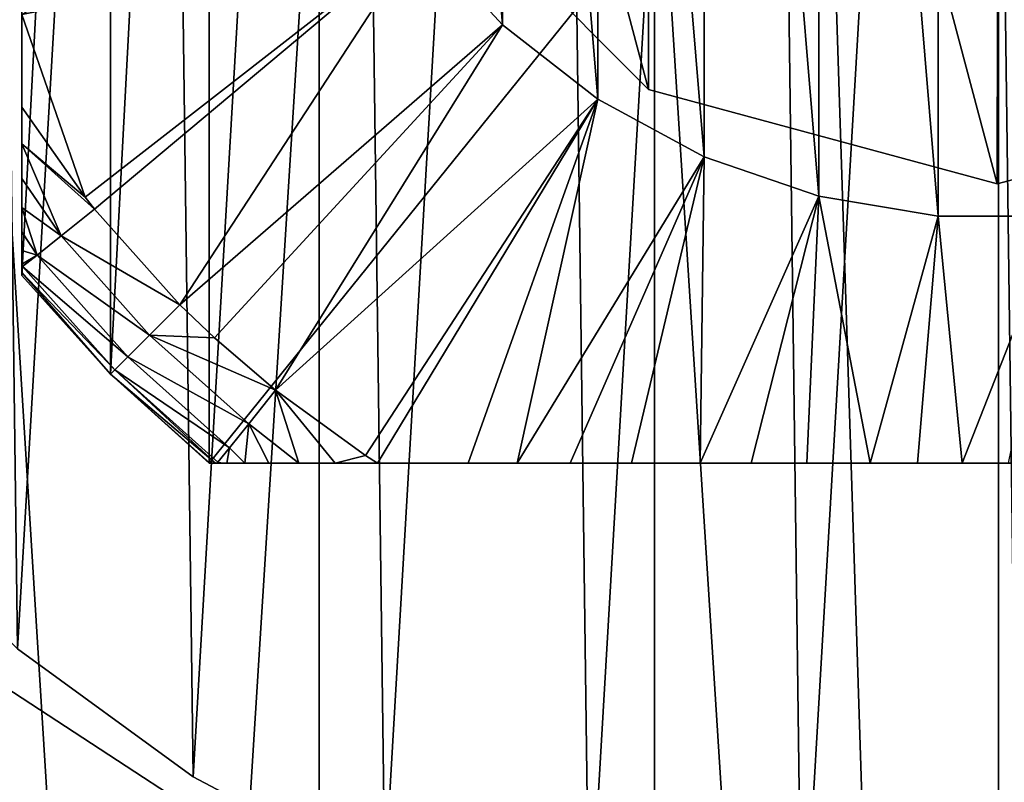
# Model space of a CAD drawing. Header units: millimetres. Extents: x -85 to 85, y -77 to 37.
# Tile 9 of 56: x -62.01 to -54.96, y -9.29 to -3.83. Entities that reach past the tile are written whole.
import ezdxf

# ---------------------------------------------------------------- set-up
doc = ezdxf.new("R2010")
doc.units = ezdxf.units.MM
doc.header["$LTSCALE"] = 25.4
doc.layers.get('0').update_dxf_attribs({"true_color": 0xff5454})

# ---------------------------------------------------------------- blocks, each defined once
blk = doc.blocks.new('MONO-SURFACE-LONG-II-BRASS-7743.STL')
at = {"color": 44, "true_color": 0x92621c}
mesh = blk.add_polyface(dxfattribs=at)
corners = [(-57.4651, 36.7932, 82.0235), (-62.316, -40.5107, 10.961), (-62.316, 36.1921, 82.6666), (-57.4651, -39.9095, 10.318)]
mesh.append_faces([[corners[k] for k in face] for face in [(0, 1, 2), (1, 0, 3)]], dxfattribs={"vtx0": -1, "color": 44})
mesh = blk.add_polyface(dxfattribs=at)
corners = [(-52.5349, 36.7932, 82.0235), (-55, -39.8339, 10.2371), (-57.4651, 36.7932, 82.0235)]
mesh.append_faces([[corners[k] for k in face] for face in [(0, 1, 2)]], dxfattribs={"color": 44})
mesh = blk.add_polyface(dxfattribs=at)
corners = [(-55, -39.8339, 10.2371), (-57.4651, -39.9095, 10.318), (-57.4651, 36.7932, 82.0235)]
mesh.append_faces([[corners[k] for k in face] for face in [(0, 1, 2)]], dxfattribs={"color": 44})
mesh = blk.add_polyface(dxfattribs=at)
corners = [(-52.5349, -39.9095, 10.318), (-55, -39.8339, 10.2371), (-52.5349, 36.7932, 82.0235)]
mesh.append_faces([[corners[k] for k in face] for face in [(0, 1, 2)]], dxfattribs={"color": 44})
mesh = blk.add_polyface(dxfattribs=at)
corners = [(-55, -40.5168, 10.9676), (-59.8694, 35.8778, 83.0028), (-59.8694, -40.825, 11.2972), (-55, 36.1859, 82.6731)]
mesh.append_faces([[corners[k] for k in face] for face in [(0, 1, 2), (1, 0, 3)]], dxfattribs={"vtx0": -1, "color": 44})
mesh = blk.add_polyface(dxfattribs=at)
corners = [(-50.1306, -40.825, 11.2972), (-55, 36.1859, 82.6731), (-55, -40.5168, 10.9676), (-50.1306, 35.8778, 83.0028)]
mesh.append_faces([[corners[k] for k in face] for face in [(0, 1, 2), (1, 0, 3)]], dxfattribs={"vtx0": -1, "color": 44})
mesh = blk.add_polyface(dxfattribs=at)
corners = [(-59.8694, -40.825, 11.2972), (-64.5729, 34.9639, 83.9804), (-64.5729, -41.7389, 12.2748), (-59.8694, 35.8778, 83.0028)]
mesh.append_faces([[corners[k] for k in face] for face in [(0, 1, 2), (1, 0, 3)]], dxfattribs={"vtx0": -1, "color": 44})
at = {"color": 250, "true_color": 0x262626}
mesh = blk.add_polyface(dxfattribs=at)
corners = [(-85, -20.5, 408.1306), (-64.8941, -5.3544, 408.1306), (-85, 20.5, 408.1306), (-62.6194, -8.2769, 408.1306), (-59.5191, -10.3025, 408.1306), (-55.929, -11.2116, 408.1306), (85, -20.5, 408.1306), (-66.0966, -1.8517, 408.1306), (-52.2383, -10.9058, 408.1306), (-48.8468, -9.4181, 408.1306), (-46.1222, -6.9099, 408.1306), (-44.3596, -3.6529, 408.1306), (-43.75, 0, 408.1306), (50.4809, -10.3025, 408.1306), (47.3806, -8.2769, 408.1306), (45.1059, -5.3544, 408.1306), (43.9034, -1.8517, 408.1306), (54.071, -11.2116, 408.1306), (57.7617, -10.9058, 408.1306), (61.1532, -9.4181, 408.1306), (63.8778, -6.9099, 408.1306), (65.6404, -3.6529, 408.1306), (66.25, 0, 408.1306), (-55.929, 11.2116, 408.1306), (85, 20.5, 408.1306), (-59.5191, 10.3024, 408.1306), (-62.6194, 8.2769, 408.1306), (-64.8941, 5.3544, 408.1306), (-66.0966, 1.8517, 408.1306), (-52.2383, 10.9057, 408.1306), (-48.8468, 9.4181, 408.1306), (-46.1222, 6.9099, 408.1306), (-44.3596, 3.6529, 408.1306), (50.4809, 10.3024, 408.1306), (47.3806, 8.2769, 408.1306), (45.1059, 5.3544, 408.1306), (43.9034, 1.8517, 408.1306), (54.071, 11.2116, 408.1306), (57.7617, 10.9057, 408.1306), (61.1532, 9.4181, 408.1306), (63.8778, 6.9099, 408.1306), (65.6404, 3.6529, 408.1306)]
mesh.append_faces([[corners[k] for k in face] for face in [(0, 1, 2), (1, 0, 3), (3, 0, 4), (4, 0, 5), (5, 6, 8), (8, 6, 9), (9, 6, 10), (10, 6, 11), (11, 6, 12), (13, 6, 17), (17, 6, 18), (18, 6, 19), (19, 6, 20), (20, 6, 21), (21, 6, 22), (2, 23, 24), (23, 2, 25), (25, 2, 26), (26, 2, 27), (27, 2, 28), (28, 2, 7), (33, 12, 34), (34, 12, 35), (35, 12, 36), (36, 12, 16), (24, 22, 6)]], dxfattribs={"vtx0": -1, "vtx1": -1, "color": 250})
mesh.append_faces([[corners[k] for k in face] for face in [(12, 6, 13), (24, 12, 33)]], dxfattribs={"vtx0": -1, "vtx1": -1, "vtx2": -1, "color": 250})
mesh.append_faces([[corners[k] for k in face] for face in [(5, 0, 6), (2, 1, 7), (12, 13, 14), (12, 14, 15), (12, 15, 16), (24, 23, 29), (24, 29, 30), (24, 30, 31), (24, 31, 32), (24, 32, 12), (24, 33, 37), (24, 37, 38), (24, 38, 39), (24, 39, 40), (24, 40, 41), (24, 41, 22)]], dxfattribs={"vtx0": -1, "vtx2": -1, "color": 250})
mesh = blk.add_polyface(dxfattribs=at)
corners = [(-85, 20.5, 406.6306), (-64.8941, 5.3544, 406.6306), (-85, -20.5, 406.6306), (-62.6194, 8.2769, 406.6306), (-59.5191, 10.3024, 406.6306), (-55.929, 11.2116, 406.6306), (85, 20.5, 406.6306), (-66.0966, 1.8517, 406.6306), (-52.2383, 10.9057, 406.6306), (-48.8468, 9.4181, 406.6306), (-46.1222, 6.9099, 406.6306), (-44.3596, 3.6529, 406.6306), (-43.75, 0, 406.6306), (50.4809, 10.3024, 406.6306), (47.3806, 8.2769, 406.6306), (45.1059, 5.3544, 406.6306), (43.9034, 1.8517, 406.6306), (54.071, 11.2116, 406.6306), (57.7617, 10.9057, 406.6306), (61.1532, 9.4181, 406.6306), (63.8778, 6.9099, 406.6306), (65.6404, 3.6529, 406.6306), (66.25, 0, 406.6306), (-55.929, -11.2116, 406.6306), (85, -20.5, 406.6306), (-59.5191, -10.3025, 406.6306), (-62.6194, -8.2769, 406.6306), (-64.8941, -5.3544, 406.6306), (-66.0966, -1.8517, 406.6306), (-52.2383, -10.9058, 406.6306), (-48.8468, -9.4181, 406.6306), (-46.1222, -6.9099, 406.6306), (-44.3596, -3.6529, 406.6306), (50.4809, -10.3025, 406.6306), (47.3806, -8.2769, 406.6306), (45.1059, -5.3544, 406.6306), (43.9034, -1.8517, 406.6306), (54.071, -11.2116, 406.6306), (57.7617, -10.9058, 406.6306), (61.1532, -9.4181, 406.6306), (63.8778, -6.9099, 406.6306), (65.6404, -3.6529, 406.6306)]
mesh.append_faces([[corners[k] for k in face] for face in [(0, 1, 2), (1, 0, 3), (3, 0, 4), (4, 0, 5), (5, 6, 8), (8, 6, 9), (9, 6, 10), (10, 6, 11), (11, 6, 12), (13, 6, 17), (17, 6, 18), (18, 6, 19), (19, 6, 20), (20, 6, 21), (21, 6, 22), (2, 23, 24), (23, 2, 25), (25, 2, 26), (26, 2, 27), (27, 2, 28), (28, 2, 7), (33, 12, 34), (34, 12, 35), (35, 12, 36), (36, 12, 16), (24, 22, 6)]], dxfattribs={"vtx0": -1, "vtx1": -1, "color": 250})
mesh.append_faces([[corners[k] for k in face] for face in [(12, 6, 13), (24, 12, 33)]], dxfattribs={"vtx0": -1, "vtx1": -1, "vtx2": -1, "color": 250})
mesh.append_faces([[corners[k] for k in face] for face in [(5, 0, 6), (2, 1, 7), (12, 13, 14), (12, 14, 15), (12, 15, 16), (24, 23, 29), (24, 29, 30), (24, 30, 31), (24, 31, 32), (24, 32, 12), (24, 33, 37), (24, 37, 38), (24, 38, 39), (24, 39, 40), (24, 40, 41), (24, 41, 22)]], dxfattribs={"vtx0": -1, "vtx2": -1, "color": 250})
at = {"color": 18, "true_color": 0x000000}
mesh = blk.add_polyface(dxfattribs=at)
corners = [(-65.8084, 1.4099, 406.6306), (-65.7678, -1.6923, 406.6306), (-65.8991, -0.1426, 406.6306), (-65.4978, 2.9338, 406.6306), (-65.4174, -3.2075, 406.6306), (-64.9734, 4.3979, 406.6306), (-64.8549, -4.6574, 406.6306), (-64.246, 5.7725, 406.6306), (-64.0918, -6.0124, 406.6306), (-63.3303, 7.0296, 406.6306), (-63.1436, -7.2451, 406.6306), (-62.2451, 8.1436, 406.6306), (-62.0296, -8.3304, 406.6306), (-61.0124, 9.0918, 406.6306), (-60.7725, -9.246, 406.6306), (-59.6573, 9.8549, 406.6306), (-59.3979, -9.9734, 406.6306), (-58.2074, 10.4174, 406.6306), (-57.9338, -10.4978, 406.6306), (-56.6922, 10.7678, 406.6306), (-56.41, -10.8084, 406.6306), (-55.1426, 10.8991, 406.6306), (-54.8574, -10.8991, 406.6306), (-53.59, 10.8084, 406.6306), (-53.3078, -10.7678, 406.6306), (-52.0662, 10.4977, 406.6306), (-51.7926, -10.4174, 406.6306), (-50.6021, 9.9734, 406.6306), (-50.3427, -9.8549, 406.6306), (-49.2275, 9.246, 406.6306), (-48.9876, -9.0918, 406.6306), (-47.9704, 8.3303, 406.6306), (-47.7549, -8.1436, 406.6306), (-46.8564, 7.2451, 406.6306), (-46.6697, -7.0296, 406.6306), (-45.9082, 6.0124, 406.6306), (-45.754, -5.7725, 406.6306), (-45.1451, 4.6573, 406.6306), (-45.0266, -4.3979, 406.6306), (-44.5826, 3.2074, 406.6306), (-44.5022, -2.9338, 406.6306), (-44.2322, 1.6922, 406.6306), (-44.1916, -1.41, 406.6306), (-44.1009, 0.1426, 406.6306)]
mesh.append_faces([[corners[k] for k in face] for face in [(0, 1, 2), (42, 41, 43)]], dxfattribs={"vtx0": -1, "color": 18})
mesh.append_faces([[corners[k] for k in face] for face in [(1, 3, 4), (4, 5, 6), (6, 7, 8), (8, 9, 10), (10, 11, 12), (12, 13, 14), (14, 15, 16), (16, 17, 18), (18, 19, 20), (20, 21, 22), (22, 23, 24), (24, 25, 26), (26, 27, 28), (28, 29, 30), (30, 31, 32), (32, 33, 34), (34, 35, 36), (36, 37, 38), (38, 39, 40), (40, 41, 42)]], dxfattribs={"vtx0": -1, "vtx1": -1, "color": 18})
mesh.append_faces([[corners[k] for k in face] for face in [(1, 0, 3), (4, 3, 5), (6, 5, 7), (8, 7, 9), (10, 9, 11), (12, 11, 13), (14, 13, 15), (16, 15, 17), (18, 17, 19), (20, 19, 21), (22, 21, 23), (24, 23, 25), (26, 25, 27), (28, 27, 29), (30, 29, 31), (32, 31, 33), (34, 33, 35), (36, 35, 37), (38, 37, 39), (40, 39, 41)]], dxfattribs={"vtx0": -1, "vtx2": -1, "color": 18})
mesh = blk.add_polyface(dxfattribs=at)
corners = [(-65.7678, -1.6923, 411.1306), (-65.8084, 1.4099, 411.1306), (-65.8991, -0.1426, 411.1306), (-65.4978, 2.9338, 411.1306), (-65.4174, -3.2075, 411.1306), (-64.9734, 4.3979, 411.1306), (-64.8549, -4.6574, 411.1306), (-64.246, 5.7725, 411.1306), (-64.0918, -6.0124, 411.1306), (-63.3303, 7.0296, 411.1306), (-63.1436, -7.2451, 411.1306), (-62.2451, 8.1436, 411.1306), (-62.0296, -8.3304, 411.1306), (-61.0124, 9.0918, 411.1306), (-60.7725, -9.246, 411.1306), (-59.6573, 9.8549, 411.1306), (-59.3979, -9.9734, 411.1306), (-58.2074, 10.4174, 411.1306), (-57.9338, -10.4978, 411.1306), (-56.6922, 10.7678, 411.1306), (-56.41, -10.8084, 411.1306), (-55.1426, 10.8991, 411.1306), (-54.8574, -10.8991, 411.1306), (-53.59, 10.8084, 411.1306), (-53.3078, -10.7678, 411.1306), (-52.0662, 10.4977, 411.1306), (-51.7926, -10.4174, 411.1306), (-50.6021, 9.9734, 411.1306), (-50.3427, -9.8549, 411.1306), (-49.2275, 9.246, 411.1306), (-48.9876, -9.0918, 411.1306), (-47.9704, 8.3303, 411.1306), (-47.7549, -8.1436, 411.1306), (-46.8564, 7.2451, 411.1306), (-46.6697, -7.0296, 411.1306), (-45.9082, 6.0124, 411.1306), (-45.754, -5.7725, 411.1306), (-45.1451, 4.6573, 411.1306), (-45.0266, -4.3979, 411.1306), (-44.5826, 3.2074, 411.1306), (-44.5022, -2.9338, 411.1306), (-44.2322, 1.6922, 411.1306), (-44.1916, -1.41, 411.1306), (-44.1009, 0.1426, 411.1306)]
mesh.append_faces([[corners[k] for k in face] for face in [(0, 1, 2), (41, 42, 43)]], dxfattribs={"vtx0": -1, "color": 18})
mesh.append_faces([[corners[k] for k in face] for face in [(1, 0, 3), (3, 4, 5), (5, 6, 7), (7, 8, 9), (9, 10, 11), (11, 12, 13), (13, 14, 15), (15, 16, 17), (17, 18, 19), (19, 20, 21), (21, 22, 23), (23, 24, 25), (25, 26, 27), (27, 28, 29), (29, 30, 31), (31, 32, 33), (33, 34, 35), (35, 36, 37), (37, 38, 39), (39, 40, 41)]], dxfattribs={"vtx0": -1, "vtx1": -1, "color": 18})
mesh.append_faces([[corners[k] for k in face] for face in [(3, 0, 4), (5, 4, 6), (7, 6, 8), (9, 8, 10), (11, 10, 12), (13, 12, 14), (15, 14, 16), (17, 16, 18), (19, 18, 20), (21, 20, 22), (23, 22, 24), (25, 24, 26), (27, 26, 28), (29, 28, 30), (31, 30, 32), (33, 32, 34), (35, 34, 36), (37, 36, 38), (39, 38, 40), (41, 40, 42)]], dxfattribs={"vtx0": -1, "vtx2": -1, "color": 18})
mesh = blk.add_polyface(dxfattribs=at)
corners = [(-61.364, 6.364, 104.6306), (-62, -5.6569, 104.6306), (-62, 5.6568, 104.6306), (-61.364, -6.364, 104.6306), (-60.6569, 7, 104.6306), (-60.6569, -7, 104.6306), (-49.3431, 7, 104.6306), (-49.3431, -7, 104.6306), (-48.636, 6.364, 104.6306), (-48.636, -6.364, 104.6306), (-48, 5.6568, 104.6306), (-48, -5.6569, 104.6306)]
mesh.append_faces([[corners[k] for k in face] for face in [(0, 1, 2), (9, 10, 11)]], dxfattribs={"vtx0": -1, "color": 18})
mesh.append_faces([[corners[k] for k in face] for face in [(1, 0, 3), (3, 4, 5), (5, 6, 7), (7, 8, 9)]], dxfattribs={"vtx0": -1, "vtx1": -1, "color": 18})
mesh.append_faces([[corners[k] for k in face] for face in [(3, 0, 4), (5, 4, 6), (7, 6, 8), (9, 8, 10)]], dxfattribs={"vtx0": -1, "vtx2": -1, "color": 18})
mesh = blk.add_polyface(dxfattribs=at)
corners = [(-62, -5.6366, 110.2339), (-62, -5.6569, 104.6306), (-62, -5.6569, 109.3611), (-62, 5.6568, 104.6306), (-62, -5.577, 111.0925), (-62, -5.479, 111.9361), (-62, -5.3436, 112.7634), (-62, -5.171, 113.5732), (-62, -4.9613, 114.3641), (-62, -4.7139, 115.1344), (-62, -4.4518, 115.8234), (-62, -3.7882, 117.3485), (-62, -3.1451, 118.6414), (-62, -2.7899, 119.2698), (-62, -2.4031, 119.8794), (-62, -2.1332, 120.2565), (-62, -1.6866, 120.7892), (-62, -1.4376, 121.035), (-62, -1.1681, 121.2585), (-62, -0.9042, 121.4336), (-62, -0.6923, 121.5425), (-62, -0.356, 121.6563), (-62, 0, 121.6973), (-62, 0.3157, 121.6651), (-62, 0.5442, 121.6016), (-62, 0.8702, 121.453), (-62, 1.1681, 121.2585), (-62, 1.5239, 120.954), (-62, 1.9909, 120.4388), (-62, 2.4031, 119.8794), (-62, 2.7917, 119.2667), (-62, 3.3152, 118.3183), (-62, 3.7882, 117.3485), (-62, 4.4518, 115.8234), (-62, 4.7542, 115.0182), (-62, 5.0133, 114.1824), (-62, 5.2293, 113.3204), (-62, 5.4019, 112.4361), (-62, 5.5308, 111.5329), (-62, 5.6121, 110.6583), (-62, 5.6533, 109.7289), (-62, 5.6568, 109.3611)]
mesh.append_faces([[corners[k] for k in face] for face in [(0, 1, 2), (3, 40, 41)]], dxfattribs={"vtx0": -1, "color": 18})
mesh.append_faces([[corners[k] for k in face] for face in [(1, 0, 3)]], dxfattribs={"vtx0": -1, "vtx1": -1, "color": 18})
mesh.append_faces([[corners[k] for k in face] for face in [(3, 0, 4), (3, 4, 5), (3, 5, 6), (3, 6, 7), (3, 7, 8), (3, 8, 9), (3, 9, 10), (3, 10, 11), (3, 11, 12), (3, 12, 13), (3, 13, 14), (3, 14, 15), (3, 15, 16), (3, 16, 17), (3, 17, 18), (3, 18, 19), (3, 19, 20), (3, 20, 21), (3, 21, 22), (3, 22, 23), (3, 23, 24), (3, 24, 25), (3, 25, 26), (3, 26, 27), (3, 27, 28), (3, 28, 29), (3, 29, 30), (3, 30, 31), (3, 31, 32), (3, 32, 33), (3, 33, 34), (3, 34, 35), (3, 35, 36), (3, 36, 37), (3, 37, 38), (3, 38, 39), (3, 39, 40)]], dxfattribs={"vtx0": -1, "vtx2": -1, "color": 18})
mesh = blk.add_polyface(dxfattribs=at)
corners = [(-60.1784, -0.8641, 129.6306), (-60.1784, 0.8641, 129.6306), (-60.25, 0, 129.6306), (-59.9655, -1.7047, 129.6306), (-59.9655, 1.7047, 129.6306), (-59.6172, -2.4987, 129.6306), (-59.6172, 2.4987, 129.6306), (-59.143, -3.2246, 129.6306), (-59.143, 3.2246, 129.6306), (-58.5557, -3.8626, 129.6306), (-58.5557, 3.8625, 129.6306), (-57.8715, -4.3951, 129.6306), (-57.8715, 4.3951, 129.6306), (-57.1089, -4.8078, 129.6306), (-57.1089, 4.8078, 129.6306), (-56.2888, -5.0894, 129.6306), (-56.2888, 5.0893, 129.6306), (-55.4335, -5.2321, 129.6306), (-55.4335, 5.2321, 129.6306), (-54.5665, -5.2321, 129.6306), (-54.5665, 5.2321, 129.6306), (-53.7112, -5.0894, 129.6306), (-53.7112, 5.0893, 129.6306), (-52.8911, -4.8078, 129.6306), (-52.8911, 4.8078, 129.6306), (-52.1285, -4.3951, 129.6306), (-52.1285, 4.3951, 129.6306), (-51.4443, -3.8626, 129.6306), (-51.4443, 3.8625, 129.6306), (-50.857, -3.2246, 129.6306), (-50.857, 3.2246, 129.6306), (-50.3828, -2.4987, 129.6306), (-50.3828, 2.4987, 129.6306), (-50.0345, -1.7047, 129.6306), (-50.0345, 1.7047, 129.6306), (-49.8216, -0.8641, 129.6306), (-49.8216, 0.8641, 129.6306), (-49.75, 0, 129.6306)]
mesh.append_faces([[corners[k] for k in face] for face in [(0, 1, 2), (36, 35, 37)]], dxfattribs={"vtx0": -1, "color": 18})
mesh.append_faces([[corners[k] for k in face] for face in [(1, 3, 4), (4, 5, 6), (6, 7, 8), (8, 9, 10), (10, 11, 12), (12, 13, 14), (14, 15, 16), (16, 17, 18), (18, 19, 20), (20, 21, 22), (22, 23, 24), (24, 25, 26), (26, 27, 28), (28, 29, 30), (30, 31, 32), (32, 33, 34), (34, 35, 36)]], dxfattribs={"vtx0": -1, "vtx1": -1, "color": 18})
mesh.append_faces([[corners[k] for k in face] for face in [(1, 0, 3), (4, 3, 5), (6, 5, 7), (8, 7, 9), (10, 9, 11), (12, 11, 13), (14, 13, 15), (16, 15, 17), (18, 17, 19), (20, 19, 21), (22, 21, 23), (24, 23, 25), (26, 25, 27), (28, 27, 29), (30, 29, 31), (32, 31, 33), (34, 33, 35)]], dxfattribs={"vtx0": -1, "vtx2": -1, "color": 18})
at = {"color": 250, "true_color": 0x262626}
mesh = blk.add_polyface(dxfattribs=at)
corners = [(-59.3351, -2.4914, 418.6306), (-59.3251, 2.5086, 418.6306), (-60, 0.01, 418.6306), (-57.5086, -4.3251, 418.6306), (-57.4913, 4.3351, 418.6306), (-55.01, -5, 418.6306), (-54.99, 5, 418.6306), (-52.5087, -4.3351, 418.6306), (-52.4914, 4.3251, 418.6306), (-50.6749, -2.5086, 418.6306), (-50.6649, 2.4913, 418.6306), (-50, -0.01, 418.6306)]
mesh.append_faces([[corners[k] for k in face] for face in [(0, 1, 2), (10, 9, 11)]], dxfattribs={"vtx0": -1, "color": 250})
mesh.append_faces([[corners[k] for k in face] for face in [(1, 3, 4), (4, 5, 6), (6, 7, 8), (8, 9, 10)]], dxfattribs={"vtx0": -1, "vtx1": -1, "color": 250})
mesh.append_faces([[corners[k] for k in face] for face in [(1, 0, 3), (4, 3, 5), (6, 5, 7), (8, 7, 9)]], dxfattribs={"vtx0": -1, "vtx2": -1, "color": 250})
mesh = blk.add_polyface(dxfattribs=at)
corners = [(-59.3251, 2.5086, 118.6306), (-59.3351, -2.4914, 118.6306), (-60, 0.01, 118.6306), (-57.5086, -4.3251, 118.6306), (-57.4913, 4.3351, 118.6306), (-55.01, -5, 118.6306), (-54.99, 5, 118.6306), (-52.5087, -4.3351, 118.6306), (-52.4914, 4.3251, 118.6306), (-50.6749, -2.5086, 118.6306), (-50.6649, 2.4913, 118.6306), (-50, -0.01, 118.6306)]
mesh.append_faces([[corners[k] for k in face] for face in [(0, 1, 2), (9, 10, 11)]], dxfattribs={"vtx0": -1, "color": 250})
mesh.append_faces([[corners[k] for k in face] for face in [(1, 0, 3), (3, 4, 5), (5, 6, 7), (7, 8, 9)]], dxfattribs={"vtx0": -1, "vtx1": -1, "color": 250})
mesh.append_faces([[corners[k] for k in face] for face in [(3, 0, 4), (5, 4, 6), (7, 6, 8), (9, 8, 10)]], dxfattribs={"vtx0": -1, "vtx2": -1, "color": 250})
at = {"color": 18, "true_color": 0x000000}
mesh = blk.add_polyface(dxfattribs=at)
corners = [(-59.143, -3.2246, 129.6306), (-62, -3.7882, 117.3485), (-61.5465, -5.0953, 115.8234), (-59.6172, -2.4987, 129.6306)]
mesh.append_faces([[corners[k] for k in face] for face in [(0, 1, 2), (1, 0, 3)]], dxfattribs={"vtx0": -1, "color": 18})
at = {"color": 250, "true_color": 0x262626}
mesh = blk.add_polyface(dxfattribs=at)
corners = [(-59.3351, -2.4914, 418.6306), (-57.5086, -4.3251, 118.6306), (-57.5086, -4.3251, 418.6306), (-59.3351, -2.4914, 118.6306)]
mesh.append_faces([[corners[k] for k in face] for face in [(0, 1, 2), (1, 0, 3)]], dxfattribs={"vtx0": -1, "color": 250})
at = {"color": 18, "true_color": 0x000000}
mesh = blk.add_polyface(dxfattribs=at)
corners = [(-59.143, -3.2246, 129.6306), (-61.5465, -5.0953, 115.8234), (-61.4785, -5.1815, 115.8234)]
mesh.append_faces([[corners[k] for k in face] for face in [(0, 1, 2)]], dxfattribs={"color": 18})
mesh = blk.add_polyface(dxfattribs=at)
corners = [(-59.143, -3.2246, 129.6306), (-61.4785, -5.1815, 115.8234), (-60.866, -5.866, 115.8234)]
mesh.append_faces([[corners[k] for k in face] for face in [(0, 1, 2)]], dxfattribs={"color": 18})
mesh = blk.add_polyface(dxfattribs=at)
corners = [(-59.143, -3.2246, 129.6306), (-60.866, -5.866, 115.8234), (-58.5557, -3.8626, 129.6306)]
mesh.append_faces([[corners[k] for k in face] for face in [(0, 1, 2)]], dxfattribs={"color": 18})
mesh = blk.add_polyface(dxfattribs=at)
corners = [(-62, -3.7882, 117.3485), (-62, -4.4518, 115.8234), (-61.5465, -5.0953, 115.8234)]
mesh.append_faces([[corners[k] for k in face] for face in [(0, 1, 2)]], dxfattribs={"color": 18})
mesh = blk.add_polyface(dxfattribs=at)
corners = [(-58.5557, -3.8626, 129.6306), (-60.866, -5.866, 115.8234), (-60.6185, -6.1034, 115.8234)]
mesh.append_faces([[corners[k] for k in face] for face in [(0, 1, 2)]], dxfattribs={"color": 18})
mesh = blk.add_polyface(dxfattribs=at)
corners = [(-58.5557, -3.8626, 129.6306), (-60.6185, -6.1034, 115.8234), (-60.1815, -6.4785, 115.8234)]
mesh.append_faces([[corners[k] for k in face] for face in [(0, 1, 2)]], dxfattribs={"color": 18})
mesh = blk.add_polyface(dxfattribs=at)
corners = [(-58.5557, -3.8626, 129.6306), (-60.1815, -6.4785, 115.8234), (-57.8715, -4.3951, 129.6306)]
mesh.append_faces([[corners[k] for k in face] for face in [(0, 1, 2)]], dxfattribs={"color": 18})
at = {"color": 250, "true_color": 0x262626}
mesh = blk.add_polyface(dxfattribs=at)
corners = [(-55.01, -5, 418.6306), (-57.5086, -4.3251, 118.6306), (-55.01, -5, 118.6306), (-57.5086, -4.3251, 418.6306)]
mesh.append_faces([[corners[k] for k in face] for face in [(0, 1, 2), (1, 0, 3)]], dxfattribs={"vtx0": -1, "color": 250})
mesh = blk.add_polyface(dxfattribs=at)
corners = [(-52.5087, -4.3351, 418.6306), (-55.01, -5, 118.6306), (-52.5087, -4.3351, 118.6306), (-55.01, -5, 418.6306)]
mesh.append_faces([[corners[k] for k in face] for face in [(0, 1, 2), (1, 0, 3)]], dxfattribs={"vtx0": -1, "color": 250})
at = {"color": 18, "true_color": 0x000000}
mesh = blk.add_polyface(dxfattribs=at)
corners = [(-57.8715, -4.3951, 129.6306), (-60.1815, -6.4785, 115.8234), (-59.5373, -6.9449, 115.8234)]
mesh.append_faces([[corners[k] for k in face] for face in [(0, 1, 2)]], dxfattribs={"color": 18})
mesh = blk.add_polyface(dxfattribs=at)
corners = [(-57.8715, -4.3951, 129.6306), (-59.5373, -6.9449, 115.8234), (-59.4518, -7, 115.8234)]
mesh.append_faces([[corners[k] for k in face] for face in [(0, 1, 2)]], dxfattribs={"color": 18})
mesh = blk.add_polyface(dxfattribs=at)
corners = [(-57.8715, -4.3951, 129.6306), (-59.4518, -7, 115.8234), (-58.8021, -7, 117.3184)]
mesh.append_faces([[corners[k] for k in face] for face in [(0, 1, 2)]], dxfattribs={"color": 18})
mesh = blk.add_polyface(dxfattribs=at)
corners = [(-57.8715, -4.3951, 129.6306), (-58.8021, -7, 117.3184), (-58.4492, -7, 118.0541)]
mesh.append_faces([[corners[k] for k in face] for face in [(0, 1, 2)]], dxfattribs={"color": 18})
mesh = blk.add_polyface(dxfattribs=at)
corners = [(-57.8715, -4.3951, 129.6306), (-58.4492, -7, 118.0541), (-57.1089, -4.8078, 129.6306)]
mesh.append_faces([[corners[k] for k in face] for face in [(0, 1, 2)]], dxfattribs={"color": 18})
mesh = blk.add_polyface(dxfattribs=at)
corners = [(-62, -4.4518, 115.8234), (-62, -4.7139, 115.1344), (-61.5465, -5.0953, 115.8234)]
mesh.append_faces([[corners[k] for k in face] for face in [(0, 1, 2)]], dxfattribs={"color": 18})
mesh = blk.add_polyface(dxfattribs=at)
corners = [(-62, -4.7139, 115.1344), (-62, -4.9613, 114.3641), (-61.7186, -5.3735, 114.2246)]
mesh.append_faces([[corners[k] for k in face] for face in [(0, 1, 2)]], dxfattribs={"color": 18})
mesh = blk.add_polyface(dxfattribs=at)
corners = [(-62, -4.7139, 115.1344), (-61.7186, -5.3735, 114.2246), (-61.4785, -5.1815, 115.8234)]
mesh.append_faces([[corners[k] for k in face] for face in [(0, 1, 2)]], dxfattribs={"color": 18})
mesh = blk.add_polyface(dxfattribs=at)
corners = [(-62, -4.7139, 115.1344), (-61.4785, -5.1815, 115.8234), (-61.5465, -5.0953, 115.8234)]
mesh.append_faces([[corners[k] for k in face] for face in [(0, 1, 2)]], dxfattribs={"color": 18})
mesh = blk.add_polyface(dxfattribs=at)
corners = [(-57.1089, -4.8078, 129.6306), (-58.4492, -7, 118.0541), (-58.0705, -7, 118.7787)]
mesh.append_faces([[corners[k] for k in face] for face in [(0, 1, 2)]], dxfattribs={"color": 18})
mesh = blk.add_polyface(dxfattribs=at)
corners = [(-57.1089, -4.8078, 129.6306), (-58.0705, -7, 118.7787), (-57.6308, -7, 119.5302)]
mesh.append_faces([[corners[k] for k in face] for face in [(0, 1, 2)]], dxfattribs={"color": 18})
mesh = blk.add_polyface(dxfattribs=at)
corners = [(-57.1394, -7, 120.2483), (-57.1089, -4.8078, 129.6306), (-57.6308, -7, 119.5302), (-56.2888, -5.0894, 129.6306)]
mesh.append_faces([[corners[k] for k in face] for face in [(0, 1, 2), (1, 0, 3)]], dxfattribs={"vtx0": -1, "color": 18})
mesh = blk.add_polyface(dxfattribs=at)
corners = [(-62, -4.9613, 114.3641), (-62, -5.171, 113.5732), (-61.7186, -5.3735, 114.2246)]
mesh.append_faces([[corners[k] for k in face] for face in [(0, 1, 2)]], dxfattribs={"color": 18})
mesh = blk.add_polyface(dxfattribs=at)
corners = [(-56.2888, -5.0894, 129.6306), (-57.1394, -7, 120.2483), (-56.7726, -7, 120.6956)]
mesh.append_faces([[corners[k] for k in face] for face in [(0, 1, 2)]], dxfattribs={"color": 18})
mesh = blk.add_polyface(dxfattribs=at)
corners = [(-56.2888, -5.0894, 129.6306), (-56.7726, -7, 120.6956), (-56.3742, -7, 121.0916)]
mesh.append_faces([[corners[k] for k in face] for face in [(0, 1, 2)]], dxfattribs={"color": 18})
mesh = blk.add_polyface(dxfattribs=at)
corners = [(-56.2888, -5.0894, 129.6306), (-56.3742, -7, 121.0916), (-55.9196, -7, 121.4246)]
mesh.append_faces([[corners[k] for k in face] for face in [(0, 1, 2)]], dxfattribs={"color": 18})
mesh = blk.add_polyface(dxfattribs=at)
corners = [(-56.2888, -5.0894, 129.6306), (-55.9196, -7, 121.4246), (-55.4335, -5.2321, 129.6306)]
mesh.append_faces([[corners[k] for k in face] for face in [(0, 1, 2)]], dxfattribs={"color": 18})
mesh = blk.add_polyface(dxfattribs=at)
corners = [(-62, -5.171, 113.5732), (-62, -5.3436, 112.7634), (-61.8906, -5.5111, 112.6114)]
mesh.append_faces([[corners[k] for k in face] for face in [(0, 1, 2)]], dxfattribs={"color": 18})
mesh = blk.add_polyface(dxfattribs=at)
corners = [(-62, -5.171, 113.5732), (-61.8906, -5.5111, 112.6114), (-61.7186, -5.3735, 114.2246)]
mesh.append_faces([[corners[k] for k in face] for face in [(0, 1, 2)]], dxfattribs={"color": 18})
mesh = blk.add_polyface(dxfattribs=at)
corners = [(-60.866, -5.866, 115.8234), (-61.7186, -5.3735, 114.2246), (-61.0834, -6.0834, 114.2246), (-61.4785, -5.1815, 115.8234)]
mesh.append_faces([[corners[k] for k in face] for face in [(0, 1, 2), (1, 0, 3)]], dxfattribs={"vtx0": -1, "color": 18})
mesh = blk.add_polyface(dxfattribs=at)
corners = [(-55.4335, -5.2321, 129.6306), (-55.9196, -7, 121.4246), (-55.58, -7, 121.5885)]
mesh.append_faces([[corners[k] for k in face] for face in [(0, 1, 2)]], dxfattribs={"color": 18})
mesh = blk.add_polyface(dxfattribs=at)
corners = [(-55.4335, -5.2321, 129.6306), (-55.58, -7, 121.5885), (-55.2605, -7, 121.6753)]
mesh.append_faces([[corners[k] for k in face] for face in [(0, 1, 2)]], dxfattribs={"color": 18})
mesh = blk.add_polyface(dxfattribs=at)
corners = [(-55.4335, -5.2321, 129.6306), (-55.2605, -7, 121.6753), (-54.5665, -5.2321, 129.6306)]
mesh.append_faces([[corners[k] for k in face] for face in [(0, 1, 2)]], dxfattribs={"color": 18})
mesh = blk.add_polyface(dxfattribs=at)
corners = [(-54.5665, -5.2321, 129.6306), (-55.2605, -7, 121.6753), (-54.9276, -7, 121.6956)]
mesh.append_faces([[corners[k] for k in face] for face in [(0, 1, 2)]], dxfattribs={"color": 18})
mesh = blk.add_polyface(dxfattribs=at)
corners = [(-62, -5.3436, 112.7634), (-62, -5.479, 111.9361), (-61.8906, -5.5111, 112.6114)]
mesh.append_faces([[corners[k] for k in face] for face in [(0, 1, 2)]], dxfattribs={"color": 18})
mesh = blk.add_polyface(dxfattribs=at)
corners = [(-61.0834, -6.0834, 114.2246), (-61.8906, -5.5111, 112.6114), (-61.2391, -6.2391, 112.6114), (-61.7186, -5.3735, 114.2246)]
mesh.append_faces([[corners[k] for k in face] for face in [(0, 1, 2), (1, 0, 3)]], dxfattribs={"vtx0": -1, "color": 18})
mesh = blk.add_polyface(dxfattribs=at)
corners = [(-62, -5.479, 111.9361), (-62, -5.577, 111.0925), (-61.8906, -5.5111, 112.6114)]
mesh.append_faces([[corners[k] for k in face] for face in [(0, 1, 2)]], dxfattribs={"color": 18})
mesh = blk.add_polyface(dxfattribs=at)
corners = [(-61.8906, -5.5111, 112.6114), (-62, -5.577, 111.0925), (-61.994, -5.5938, 110.9887)]
mesh.append_faces([[corners[k] for k in face] for face in [(0, 1, 2)]], dxfattribs={"color": 18})
mesh = blk.add_polyface(dxfattribs=at)
corners = [(-61.2391, -6.2391, 112.6114), (-61.994, -5.5938, 110.9887), (-61.3327, -6.3327, 110.9887), (-61.8906, -5.5111, 112.6114)]
mesh.append_faces([[corners[k] for k in face] for face in [(0, 1, 2), (1, 0, 3)]], dxfattribs={"vtx0": -1, "color": 18})
mesh = blk.add_polyface(dxfattribs=at)
corners = [(-61.994, -5.5938, 110.9887), (-62, -5.6366, 110.2339), (-61.3327, -6.3327, 110.9887)]
mesh.append_faces([[corners[k] for k in face] for face in [(0, 1, 2)]], dxfattribs={"color": 18})
mesh = blk.add_polyface(dxfattribs=at)
corners = [(-62, -5.6366, 110.2339), (-62, -5.6569, 109.3611), (-61.364, -6.364, 109.3611)]
mesh.append_faces([[corners[k] for k in face] for face in [(0, 1, 2)]], dxfattribs={"color": 18})
mesh = blk.add_polyface(dxfattribs=at)
corners = [(-62, -5.6366, 110.2339), (-61.364, -6.364, 109.3611), (-61.3327, -6.3327, 110.9887)]
mesh.append_faces([[corners[k] for k in face] for face in [(0, 1, 2)]], dxfattribs={"color": 18})
mesh = blk.add_polyface(dxfattribs=at)
corners = [(-62, -5.6569, 109.3611), (-61.364, -6.364, 104.6306), (-61.364, -6.364, 109.3611), (-62, -5.6569, 104.6306)]
mesh.append_faces([[corners[k] for k in face] for face in [(0, 1, 2), (1, 0, 3)]], dxfattribs={"vtx0": -1, "color": 18})
mesh = blk.add_polyface(dxfattribs=at)
corners = [(-60.866, -5.866, 115.8234), (-61.0834, -6.0834, 114.2246), (-60.6185, -6.1034, 115.8234)]
mesh.append_faces([[corners[k] for k in face] for face in [(0, 1, 2)]], dxfattribs={"color": 18})
mesh = blk.add_polyface(dxfattribs=at)
corners = [(-60.3735, -6.7186, 114.2246), (-61.2391, -6.2391, 112.6114), (-60.5111, -6.8906, 112.6114), (-61.0834, -6.0834, 114.2246)]
mesh.append_faces([[corners[k] for k in face] for face in [(0, 1, 2), (1, 0, 3)]], dxfattribs={"vtx0": -1, "color": 18})
mesh = blk.add_polyface(dxfattribs=at)
corners = [(-60.1815, -6.4785, 115.8234), (-61.0834, -6.0834, 114.2246), (-60.3735, -6.7186, 114.2246)]
mesh.append_faces([[corners[k] for k in face] for face in [(0, 1, 2)]], dxfattribs={"color": 18})
mesh = blk.add_polyface(dxfattribs=at)
corners = [(-60.6185, -6.1034, 115.8234), (-61.0834, -6.0834, 114.2246), (-60.1815, -6.4785, 115.8234)]
mesh.append_faces([[corners[k] for k in face] for face in [(0, 1, 2)]], dxfattribs={"color": 18})
mesh = blk.add_polyface(dxfattribs=at)
corners = [(-60.5111, -6.8906, 112.6114), (-61.3327, -6.3327, 110.9887), (-60.5938, -6.994, 110.9887), (-61.2391, -6.2391, 112.6114)]
mesh.append_faces([[corners[k] for k in face] for face in [(0, 1, 2), (1, 0, 3)]], dxfattribs={"vtx0": -1, "color": 18})
mesh = blk.add_polyface(dxfattribs=at)
corners = [(-61.3327, -6.3327, 110.9887), (-61.364, -6.364, 109.3611), (-60.6121, -7, 110.6583)]
mesh.append_faces([[corners[k] for k in face] for face in [(0, 1, 2)]], dxfattribs={"color": 18})
mesh = blk.add_polyface(dxfattribs=at)
corners = [(-61.3327, -6.3327, 110.9887), (-60.6121, -7, 110.6583), (-60.5938, -6.994, 110.9887)]
mesh.append_faces([[corners[k] for k in face] for face in [(0, 1, 2)]], dxfattribs={"color": 18})
mesh = blk.add_polyface(dxfattribs=at)
corners = [(-60.6569, -7, 109.3611), (-61.364, -6.364, 104.6306), (-60.6569, -7, 104.6306), (-61.364, -6.364, 109.3611)]
mesh.append_faces([[corners[k] for k in face] for face in [(0, 1, 2), (1, 0, 3)]], dxfattribs={"vtx0": -1, "color": 18})
mesh = blk.add_polyface(dxfattribs=at)
corners = [(-60.6533, -7, 109.7289), (-61.364, -6.364, 109.3611), (-60.6569, -7, 109.3611)]
mesh.append_faces([[corners[k] for k in face] for face in [(0, 1, 2)]], dxfattribs={"color": 18})
mesh = blk.add_polyface(dxfattribs=at)
corners = [(-60.6121, -7, 110.6583), (-61.364, -6.364, 109.3611), (-60.6533, -7, 109.7289)]
mesh.append_faces([[corners[k] for k in face] for face in [(0, 1, 2)]], dxfattribs={"color": 18})
mesh = blk.add_polyface(dxfattribs=at)
corners = [(-60.1815, -6.4785, 115.8234), (-60.3735, -6.7186, 114.2246), (-60.0133, -7, 114.1824)]
mesh.append_faces([[corners[k] for k in face] for face in [(0, 1, 2)]], dxfattribs={"color": 18})
mesh = blk.add_polyface(dxfattribs=at)
corners = [(-60.1815, -6.4785, 115.8234), (-59.7542, -7, 115.0182), (-59.5373, -6.9449, 115.8234)]
mesh.append_faces([[corners[k] for k in face] for face in [(0, 1, 2)]], dxfattribs={"color": 18})
mesh = blk.add_polyface(dxfattribs=at)
corners = [(-60.1815, -6.4785, 115.8234), (-60.0133, -7, 114.1824), (-59.7542, -7, 115.0182)]
mesh.append_faces([[corners[k] for k in face] for face in [(0, 1, 2)]], dxfattribs={"color": 18})
mesh = blk.add_polyface(dxfattribs=at)
corners = [(-60.3735, -6.7186, 114.2246), (-60.5111, -6.8906, 112.6114), (-60.4019, -7, 112.4361)]
mesh.append_faces([[corners[k] for k in face] for face in [(0, 1, 2)]], dxfattribs={"color": 18})
mesh = blk.add_polyface(dxfattribs=at)
corners = [(-60.3735, -6.7186, 114.2246), (-60.4019, -7, 112.4361), (-60.2293, -7, 113.3204)]
mesh.append_faces([[corners[k] for k in face] for face in [(0, 1, 2)]], dxfattribs={"color": 18})
mesh = blk.add_polyface(dxfattribs=at)
corners = [(-60.3735, -6.7186, 114.2246), (-60.2293, -7, 113.3204), (-60.0133, -7, 114.1824)]
mesh.append_faces([[corners[k] for k in face] for face in [(0, 1, 2)]], dxfattribs={"color": 18})
mesh = blk.add_polyface(dxfattribs=at)
corners = [(-60.5111, -6.8906, 112.6114), (-60.5938, -6.994, 110.9887), (-60.5308, -7, 111.5329)]
mesh.append_faces([[corners[k] for k in face] for face in [(0, 1, 2)]], dxfattribs={"color": 18})
mesh = blk.add_polyface(dxfattribs=at)
corners = [(-60.5111, -6.8906, 112.6114), (-60.5308, -7, 111.5329), (-60.4019, -7, 112.4361)]
mesh.append_faces([[corners[k] for k in face] for face in [(0, 1, 2)]], dxfattribs={"color": 18})
mesh = blk.add_polyface(dxfattribs=at)
corners = [(-59.5373, -6.9449, 115.8234), (-59.7542, -7, 115.0182), (-59.4518, -7, 115.8234)]
mesh.append_faces([[corners[k] for k in face] for face in [(0, 1, 2)]], dxfattribs={"color": 18})
mesh = blk.add_polyface(dxfattribs=at)
corners = [(-49.3431, -7, 109.3611), (-60.6569, -7, 104.6306), (-49.3431, -7, 104.6306), (-60.6569, -7, 109.3611), (-49.3634, -7, 110.2339), (-60.6533, -7, 109.7289), (-60.6121, -7, 110.6583), (-49.423, -7, 111.0925), (-60.5308, -7, 111.5329), (-49.521, -7, 111.9361), (-60.4019, -7, 112.4361), (-49.6565, -7, 112.7634), (-60.2293, -7, 113.3204), (-49.829, -7, 113.5732), (-60.0133, -7, 114.1824), (-50.0387, -7, 114.3641), (-59.7542, -7, 115.0182), (-50.2861, -7, 115.1344), (-59.4518, -7, 115.8234), (-50.5482, -7, 115.8234), (-51.1985, -7, 117.3198), (-58.8021, -7, 117.3184), (-58.4492, -7, 118.0541), (-51.5516, -7, 118.0556), (-58.0705, -7, 118.7787), (-51.9295, -7, 118.7787), (-52.5269, -7, 119.775), (-57.6308, -7, 119.5302), (-57.1394, -7, 120.2483), (-52.8606, -7, 120.2484), (-56.7726, -7, 120.6956), (-53.2274, -7, 120.6956), (-53.4878, -7, 120.9653), (-56.3742, -7, 121.0916), (-53.9229, -7, 121.3238), (-55.9196, -7, 121.4246), (-54.1637, -7, 121.4716), (-55.58, -7, 121.5885), (-54.42, -7, 121.5885), (-54.705, -7, 121.6691), (-55.2605, -7, 121.6753), (-54.9276, -7, 121.6956)]
mesh.append_faces([[corners[k] for k in face] for face in [(0, 1, 2), (40, 39, 41)]], dxfattribs={"vtx0": -1, "color": 18})
mesh.append_faces([[corners[k] for k in face] for face in [(1, 0, 3), (3, 4, 5), (5, 4, 6), (6, 7, 8), (8, 9, 10), (10, 11, 12), (12, 13, 14), (14, 15, 16), (16, 17, 18), (18, 20, 21), (21, 20, 22), (22, 23, 24), (24, 26, 27), (27, 26, 28), (28, 29, 30), (30, 32, 33), (33, 34, 35), (35, 36, 37), (37, 39, 40)]], dxfattribs={"vtx0": -1, "vtx1": -1, "color": 18})
mesh.append_faces([[corners[k] for k in face] for face in [(3, 0, 4), (6, 4, 7), (8, 7, 9), (10, 9, 11), (12, 11, 13), (14, 13, 15), (16, 15, 17), (18, 17, 19), (18, 19, 20), (22, 20, 23), (24, 23, 25), (24, 25, 26), (28, 26, 29), (30, 29, 31), (30, 31, 32), (33, 32, 34), (35, 34, 36), (37, 36, 38), (37, 38, 39)]], dxfattribs={"vtx0": -1, "vtx2": -1, "color": 18})
at = {"color": 250, "true_color": 0x262626}
mesh = blk.add_polyface(dxfattribs=at)
corners = [(-62.6194, -8.2769, 408.1306), (-59.5191, -10.3025, 406.6306), (-62.6194, -8.2769, 406.6306), (-59.5191, -10.3025, 408.1306)]
mesh.append_faces([[corners[k] for k in face] for face in [(0, 1, 2), (1, 0, 3)]], dxfattribs={"vtx0": -1, "color": 250})
at = {"color": 18, "true_color": 0x000000}
mesh = blk.add_polyface(dxfattribs=at)
corners = [(-60.7725, -9.246, 411.1306), (-62.0296, -8.3304, 406.6306), (-60.7725, -9.246, 406.6306), (-62.0296, -8.3304, 411.1306)]
mesh.append_faces([[corners[k] for k in face] for face in [(0, 1, 2), (1, 0, 3)]], dxfattribs={"vtx0": -1, "color": 18})
mesh = blk.add_polyface(dxfattribs=at)
corners = [(-59.3979, -9.9734, 411.1306), (-60.7725, -9.246, 406.6306), (-59.3979, -9.9734, 406.6306), (-60.7725, -9.246, 411.1306)]
mesh.append_faces([[corners[k] for k in face] for face in [(0, 1, 2), (1, 0, 3)]], dxfattribs={"vtx0": -1, "color": 18})

msp = doc.modelspace()

# ---------------------------------------------------------------- block references
at = {"color": 0}
msp.add_blockref('MONO-SURFACE-LONG-II-BRASS-7743.STL', (0, 0), dxfattribs=at)

doc.saveas('drawing.dxf')
